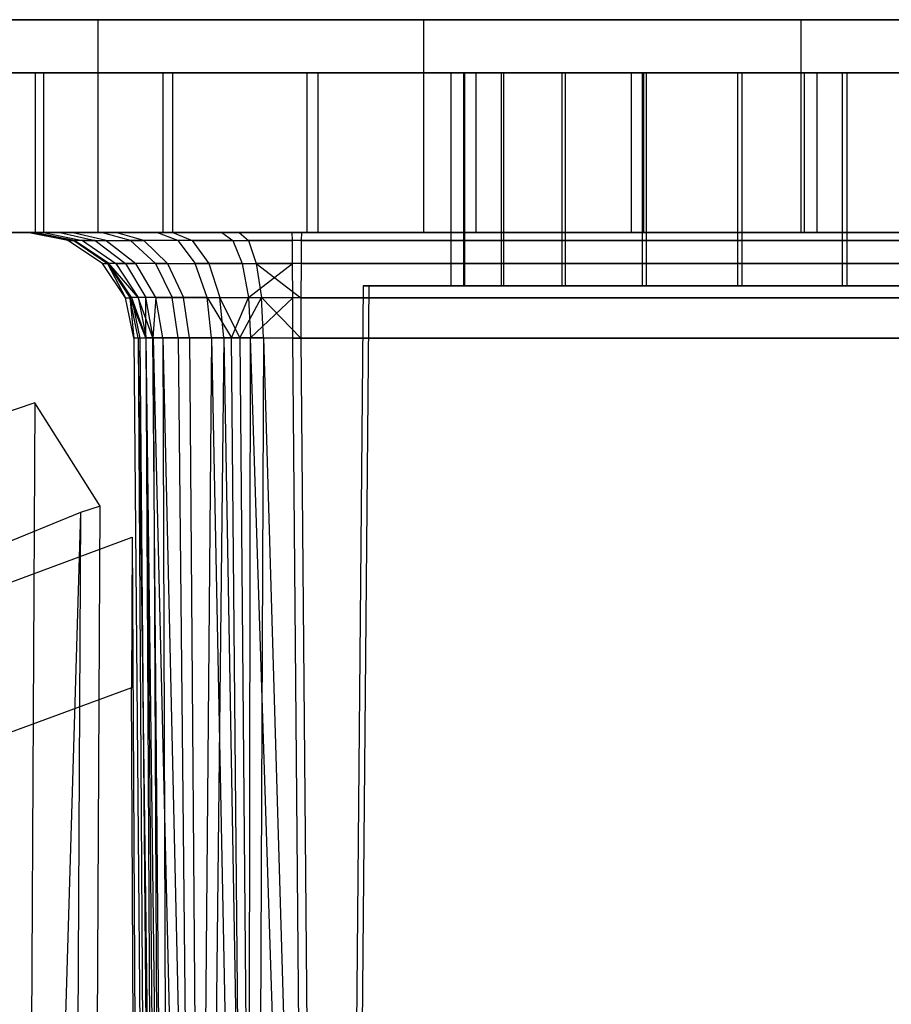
# Model space of a CAD drawing. Extents: x -3.54 to 3.54, y 0.19 to 5.65.
# Tile 30 of 62: x -2.45 to -2.13, y 3.4 to 3.76. Entities that reach past the tile are written whole.
import ezdxf

# ---------------------------------------------------------------- set-up
doc = ezdxf.new("R2010")
doc.units = 0
doc.header["$MEASUREMENT"] = 0
doc.layers.get('0').update_dxf_attribs({"color": 13, "linetype": 'CONTINUOUS'})

# ---------------------------------------------------------------- blocks, each defined once
blk = doc.blocks.new('EASY_RIGHT_PM_STL')
at = {"color": 0}
for p, q in [((-3.54331, 3.76009, 6.35512), (3.54331, 3.76009, 6.35512)), ((3.54331, 3.76009, 4.9378), (-3.54331, 3.76009, 4.9378)), ((-3.54331, 3.76009, 6.35512), (3.54331, 3.76009, 6.35512)), ((3.54331, 3.76009, 4.9378), (-3.54331, 3.76009, 4.9378)), ((-2.42196, 3.76009, 5.96797), (-2.51032, 3.76009, 5.85445)), ((-2.51032, 3.76009, 5.43846), (-2.42196, 3.76009, 5.32494)), ((-2.42196, 3.76009, 5.96797), (-2.51032, 3.76009, 5.85445)), ((-2.51032, 3.76009, 5.43846), (-2.42196, 3.76009, 5.32494)), ((-2.30153, 3.76009, 6.04666), (-2.42196, 3.76009, 5.96797)), ((-2.42196, 3.76009, 5.32494), (-2.30153, 3.76009, 5.24626)), ((-2.42196, 3.76009, 5.96797), (-2.42196, 3.68135, 5.96797)), ((-2.42196, 3.76009, 5.96797), (-2.42196, 3.68135, 5.96797)), ((-2.30153, 3.76009, 6.04666), (-2.42196, 3.76009, 5.96797)), ((-2.42196, 3.76009, 5.32494), (-2.30153, 3.76009, 5.24626)), ((-2.42196, 3.76009, 5.32494), (-2.42196, 3.68135, 5.32494)), ((-2.42196, 3.76009, 5.32494), (-2.42196, 3.68135, 5.32494)), ((-2.16207, 3.76009, 6.08197), (-2.30153, 3.76009, 6.04666)), ((-2.30153, 3.76009, 5.24626), (-2.16207, 3.76009, 5.21094)), ((-2.30153, 3.76009, 6.04666), (-2.30153, 3.68135, 6.04666)), ((-2.30153, 3.76009, 6.04666), (-2.30153, 3.68135, 6.04666)), ((-2.16207, 3.76009, 6.08197), (-2.30153, 3.76009, 6.04666)), ((-2.30153, 3.76009, 5.24626), (-2.16207, 3.76009, 5.21094)), ((-2.30153, 3.76009, 5.24626), (-2.30153, 3.68135, 5.24626)), ((-2.30153, 3.76009, 5.24626), (-2.30153, 3.68135, 5.24626)), ((-2.16207, 3.76009, 5.21094), (-2.01871, 3.76009, 5.22282)), ((-2.01871, 3.76009, 6.07009), (-2.16207, 3.76009, 6.08197)), ((-2.16207, 3.76009, 6.08197), (-2.16207, 3.68135, 6.08197)), ((-2.16207, 3.76009, 6.08197), (-2.16207, 3.68135, 6.08197)), ((-2.01871, 3.76009, 6.07009), (-2.16207, 3.76009, 6.08197)), ((-2.16207, 3.76009, 5.21094), (-2.01871, 3.76009, 5.22282)), ((-2.16207, 3.76009, 5.21094), (-2.16207, 3.68135, 5.21094)), ((-2.16207, 3.76009, 5.21094), (-2.16207, 3.68135, 5.21094)), ((-2.44503, 3.7404, 5.3536), (-2.48511, 3.7404, 5.40443)), ((-2.44503, 3.7404, 5.3536), (-2.48511, 3.7404, 5.40443)), ((-2.48249, 3.7404, 5.89233), (-2.44186, 3.7404, 5.94272)), ((-2.48249, 3.7404, 5.89233), (-2.44186, 3.7404, 5.94272)), ((-2.39782, 3.7404, 5.30932), (-2.44503, 3.7404, 5.3536)), ((-2.44503, 3.68135, 5.3536), (-2.44503, 3.7404, 5.3536)), ((-2.39782, 3.7404, 5.30932), (-2.44503, 3.7404, 5.3536)), ((-2.44503, 3.68135, 5.3536), (-2.44503, 3.7404, 5.3536)), ((-2.44186, 3.7404, 5.94272), (-2.39418, 3.7404, 5.98649)), ((-2.44186, 3.68135, 5.94272), (-2.44186, 3.7404, 5.94272)), ((-2.44186, 3.7404, 5.94272), (-2.39418, 3.7404, 5.98649)), ((-2.44186, 3.68135, 5.94272), (-2.44186, 3.7404, 5.94272)), ((-2.34453, 3.7404, 5.27258), (-2.39782, 3.7404, 5.30932)), ((-2.39782, 3.68135, 5.30932), (-2.39782, 3.7404, 5.30932)), ((-2.34453, 3.7404, 5.27258), (-2.39782, 3.7404, 5.30932)), ((-2.39782, 3.68135, 5.30932), (-2.39782, 3.7404, 5.30932)), ((-2.39418, 3.7404, 5.98649), (-2.3405, 3.7404, 6.02267)), ((-2.39418, 3.68135, 5.98649), (-2.39418, 3.7404, 5.98649)), ((-2.39418, 3.7404, 5.98649), (-2.3405, 3.7404, 6.02267)), ((-2.39418, 3.68135, 5.98649), (-2.39418, 3.7404, 5.98649)), ((-2.28637, 3.7404, 5.24418), (-2.34453, 3.7404, 5.27258)), ((-2.34453, 3.68135, 5.27258), (-2.34453, 3.7404, 5.27258)), ((-2.28637, 3.7404, 5.24418), (-2.34453, 3.7404, 5.27258)), ((-2.34453, 3.68135, 5.27258), (-2.34453, 3.7404, 5.27258)), ((-2.3405, 3.7404, 6.02267), (-2.28203, 3.7404, 6.05044)), ((-2.3405, 3.68135, 6.02267), (-2.3405, 3.7404, 6.02267)), ((-2.3405, 3.7404, 6.02267), (-2.28203, 3.7404, 6.05044)), ((-2.3405, 3.68135, 6.02267), (-2.3405, 3.7404, 6.02267)), ((-2.28632, 3.7404, 5.68689), (-2.29134, 3.7404, 5.64735)), ((-2.29134, 3.7404, 5.64735), (-2.28674, 3.7404, 5.60775)), ((-2.29134, 3.66166, 5.64735), (-2.29134, 3.7404, 5.64735)), ((-2.28632, 3.7404, 5.68689), (-2.29134, 3.7404, 5.64735)), ((-2.29134, 3.7404, 5.64735), (-2.28674, 3.7404, 5.60775)), ((-2.29134, 3.66166, 5.64735), (-2.29134, 3.7404, 5.64735)), ((-2.28674, 3.7404, 5.60775), (-2.27281, 3.7404, 5.5704)), ((-2.28674, 3.7404, 5.60775), (-2.27281, 3.7404, 5.5704)), ((-2.28674, 3.7404, 5.60775), (-2.28674, 3.66166, 5.60775)), ((-2.28674, 3.7404, 5.60775), (-2.28674, 3.66166, 5.60775)), ((-2.22462, 3.7404, 5.22477), (-2.28637, 3.7404, 5.24418)), ((-2.28637, 3.68135, 5.24418), (-2.28637, 3.7404, 5.24418)), ((-2.22462, 3.7404, 5.22477), (-2.28637, 3.7404, 5.24418)), ((-2.28637, 3.68135, 5.24418), (-2.28637, 3.7404, 5.24418)), ((-2.27198, 3.7404, 5.72409), (-2.28632, 3.7404, 5.68689)), ((-2.28632, 3.7404, 5.68689), (-2.28632, 3.66166, 5.68689)), ((-2.28632, 3.7404, 5.68689), (-2.28632, 3.66166, 5.68689)), ((-2.27198, 3.7404, 5.72409), (-2.28632, 3.7404, 5.68689)), ((-2.28203, 3.7404, 6.05044), (-2.22008, 3.7404, 6.06918)), ((-2.28203, 3.68135, 6.05044), (-2.28203, 3.7404, 6.05044)), ((-2.28203, 3.7404, 6.05044), (-2.22008, 3.7404, 6.06918)), ((-2.28203, 3.68135, 6.05044), (-2.28203, 3.7404, 6.05044)), ((-2.27281, 3.7404, 5.5704), (-2.25034, 3.7404, 5.53747)), ((-2.27281, 3.7404, 5.5704), (-2.25034, 3.7404, 5.53747)), ((-2.27281, 3.7404, 5.5704), (-2.27281, 3.66166, 5.5704)), ((-2.27281, 3.7404, 5.5704), (-2.27281, 3.66166, 5.5704)), ((-2.24916, 3.7404, 5.75677), (-2.27198, 3.7404, 5.72409)), ((-2.27198, 3.7404, 5.72409), (-2.27198, 3.66166, 5.72409)), ((-2.27198, 3.7404, 5.72409), (-2.27198, 3.66166, 5.72409)), ((-2.24916, 3.7404, 5.75677), (-2.27198, 3.7404, 5.72409)), ((-2.25034, 3.7404, 5.53747), (-2.22065, 3.7404, 5.51088)), ((-2.25034, 3.7404, 5.53747), (-2.22065, 3.7404, 5.51088)), ((-2.25034, 3.7404, 5.53747), (-2.25034, 3.66166, 5.53747)), ((-2.25034, 3.7404, 5.53747), (-2.25034, 3.66166, 5.53747)), ((-2.21918, 3.7404, 5.78304), (-2.24916, 3.7404, 5.75677)), ((-2.24916, 3.7404, 5.75677), (-2.24916, 3.66166, 5.75677)), ((-2.24916, 3.7404, 5.75677), (-2.24916, 3.66166, 5.75677)), ((-2.21918, 3.7404, 5.78304), (-2.24916, 3.7404, 5.75677)), ((-2.16067, 3.7404, 5.21478), (-2.22462, 3.7404, 5.22477)), ((-2.22462, 3.68135, 5.22477), (-2.22462, 3.7404, 5.22477)), ((-2.16067, 3.7404, 5.21478), (-2.22462, 3.7404, 5.22477)), ((-2.22462, 3.68135, 5.22477), (-2.22462, 3.7404, 5.22477)), ((-2.22065, 3.7404, 5.51088), (-2.18545, 3.7404, 5.49217)), ((-2.22065, 3.7404, 5.51088), (-2.18545, 3.7404, 5.49217)), ((-2.22065, 3.7404, 5.51088), (-2.22065, 3.66166, 5.51088)), ((-2.22065, 3.7404, 5.51088), (-2.22065, 3.66166, 5.51088)), ((-2.22008, 3.7404, 6.06918), (-2.15603, 3.7404, 6.07848)), ((-2.22008, 3.68135, 6.06918), (-2.22008, 3.7404, 6.06918)), ((-2.22008, 3.7404, 6.06918), (-2.15603, 3.7404, 6.07848)), ((-2.22008, 3.68135, 6.06918), (-2.22008, 3.7404, 6.06918)), ((-2.18379, 3.7404, 5.80138), (-2.21918, 3.7404, 5.78304)), ((-2.21918, 3.7404, 5.78304), (-2.21918, 3.66166, 5.78304)), ((-2.21918, 3.7404, 5.78304), (-2.21918, 3.66166, 5.78304)), ((-2.18379, 3.7404, 5.80138), (-2.21918, 3.7404, 5.78304)), ((-2.18545, 3.7404, 5.49217), (-2.1468, 3.7404, 5.48242)), ((-2.18545, 3.7404, 5.49217), (-2.1468, 3.7404, 5.48242)), ((-2.18545, 3.7404, 5.49217), (-2.18545, 3.66166, 5.49217)), ((-2.18545, 3.7404, 5.49217), (-2.18545, 3.66166, 5.49217)), ((-2.14503, 3.7404, 5.81071), (-2.18379, 3.7404, 5.80138)), ((-2.18379, 3.7404, 5.80138), (-2.18379, 3.66166, 5.80138)), ((-2.18379, 3.7404, 5.80138), (-2.18379, 3.66166, 5.80138)), ((-2.14503, 3.7404, 5.81071), (-2.18379, 3.7404, 5.80138)), ((-2.09594, 3.7404, 5.21443), (-2.16067, 3.7404, 5.21478)), ((-2.16067, 3.68135, 5.21478), (-2.16067, 3.7404, 5.21478)), ((-2.09594, 3.7404, 5.21443), (-2.16067, 3.7404, 5.21478)), ((-2.16067, 3.68135, 5.21478), (-2.16067, 3.7404, 5.21478)), ((-2.15603, 3.7404, 6.07848), (-2.0913, 3.7404, 6.07814)), ((-2.15603, 3.68135, 6.07848), (-2.15603, 3.7404, 6.07848)), ((-2.15603, 3.7404, 6.07848), (-2.0913, 3.7404, 6.07814)), ((-2.15603, 3.68135, 6.07848), (-2.15603, 3.7404, 6.07848)), ((-2.1468, 3.7404, 5.48242), (-2.10694, 3.7404, 5.4822)), ((-2.1468, 3.7404, 5.48242), (-2.10694, 3.7404, 5.4822)), ((-2.1468, 3.7404, 5.48242), (-2.1468, 3.66166, 5.48242)), ((-2.1468, 3.7404, 5.48242), (-2.1468, 3.66166, 5.48242)), ((-2.10517, 3.7404, 5.8105), (-2.14503, 3.7404, 5.81071)), ((-2.14503, 3.7404, 5.81071), (-2.14503, 3.66166, 5.81071)), ((-2.14503, 3.7404, 5.81071), (-2.14503, 3.66166, 5.81071)), ((-2.10517, 3.7404, 5.8105), (-2.14503, 3.7404, 5.81071)), ((3.54331, 3.68135, 4.85906), (-3.54331, 3.68135, 4.85906)), ((3.54331, 3.68135, 6.43386), (-3.54331, 3.68135, 6.43386)), ((3.54331, 3.68135, 4.85906), (-3.54331, 3.68135, 4.85906)), ((3.54331, 3.68135, 6.43386), (-3.54331, 3.68135, 6.43386)), ((-2.42196, 3.68135, 5.32494), (-2.51032, 3.68135, 5.43846)), ((-2.51032, 3.68135, 5.85445), (-2.42196, 3.68135, 5.96797)), ((-2.51032, 3.68135, 5.85445), (-2.42196, 3.68135, 5.96797)), ((-2.42196, 3.68135, 5.32494), (-2.51032, 3.68135, 5.43846)), ((-2.48511, 3.68135, 5.40443), (-2.44503, 3.68135, 5.3536)), ((-2.48511, 3.68135, 5.40443), (-2.44503, 3.68135, 5.3536)), ((-2.44186, 3.68135, 5.94272), (-2.48249, 3.68135, 5.89233)), ((-2.44186, 3.68135, 5.94272), (-2.48249, 3.68135, 5.89233)), ((-2.44537, 3.68135, 5.40274), (-2.44798, 3.68135, 5.4258)), ((-2.44798, 3.68135, 5.4258), (-2.44559, 3.68135, 5.87056)), ((-2.44537, 3.68135, 5.40274), (-2.44798, 3.68135, 5.4258)), ((-2.43299, 3.67838, 5.42572), (-2.44798, 3.68135, 5.4258)), ((-2.44798, 3.68135, 5.4258), (-2.44559, 3.68135, 5.87056)), ((-2.43299, 3.67838, 5.42572), (-2.44798, 3.68135, 5.4258)), ((-2.44559, 3.68135, 5.87056), (-2.44196, 3.68135, 5.8965)), ((-2.4306, 3.67838, 5.87048), (-2.44559, 3.68135, 5.87056)), ((-2.44559, 3.68135, 5.87056), (-2.44196, 3.68135, 5.8965)), ((-2.4306, 3.67838, 5.87048), (-2.44559, 3.68135, 5.87056)), ((-2.43603, 3.68135, 5.37827), (-2.44537, 3.68135, 5.40274)), ((-2.44537, 3.68135, 5.40274), (-2.43079, 3.67839, 5.40617)), ((-2.43603, 3.68135, 5.37827), (-2.44537, 3.68135, 5.40274)), ((-2.44537, 3.68135, 5.40274), (-2.43079, 3.67839, 5.40617)), ((-2.44503, 3.68135, 5.3536), (-2.39782, 3.68135, 5.30932)), ((-2.44503, 3.68135, 5.3536), (-2.39782, 3.68135, 5.30932)), ((-2.44196, 3.68135, 5.8965), (-2.43163, 3.68135, 5.92056)), ((-2.44196, 3.68135, 5.8965), (-2.43163, 3.68135, 5.92056)), ((-2.44196, 3.68135, 5.8965), (-2.42755, 3.67839, 5.89247)), ((-2.44196, 3.68135, 5.8965), (-2.42755, 3.67839, 5.89247)), ((-2.39418, 3.68135, 5.98649), (-2.44186, 3.68135, 5.94272)), ((-2.39418, 3.68135, 5.98649), (-2.44186, 3.68135, 5.94272)), ((-2.42058, 3.68135, 5.35713), (-2.43603, 3.68135, 5.37827)), ((-2.43603, 3.68135, 5.37827), (-2.42289, 3.67839, 5.38542)), ((-2.43603, 3.68135, 5.37827), (-2.42289, 3.67839, 5.38542)), ((-2.42058, 3.68135, 5.35713), (-2.43603, 3.68135, 5.37827)), ((-2.43163, 3.68135, 5.92056), (-2.41531, 3.68135, 5.94105)), ((-2.41879, 3.67839, 5.91288), (-2.43163, 3.68135, 5.92056)), ((-2.43163, 3.68135, 5.92056), (-2.41531, 3.68135, 5.94105)), ((-2.41879, 3.67839, 5.91288), (-2.43163, 3.68135, 5.92056)), ((-2.30153, 3.68135, 5.24626), (-2.42196, 3.68135, 5.32494)), ((-2.42196, 3.68135, 5.96797), (-2.30153, 3.68135, 6.04666)), ((-2.42196, 3.68135, 5.96797), (-2.30153, 3.68135, 6.04666)), ((-2.30153, 3.68135, 5.24626), (-2.42196, 3.68135, 5.32494)), ((-2.40009, 3.68135, 5.34081), (-2.42058, 3.68135, 5.35713)), ((-2.40009, 3.68135, 5.34081), (-2.42058, 3.68135, 5.35713)), ((-2.40979, 3.67839, 5.36749), (-2.42058, 3.68135, 5.35713)), ((-2.40979, 3.67839, 5.36749), (-2.42058, 3.68135, 5.35713)), ((-2.41531, 3.68135, 5.94105), (-2.39417, 3.68135, 5.95651)), ((-2.40496, 3.67839, 5.93026), (-2.41531, 3.68135, 5.94105)), ((-2.41531, 3.68135, 5.94105), (-2.39417, 3.68135, 5.95651)), ((-2.40496, 3.67839, 5.93026), (-2.41531, 3.68135, 5.94105)), ((-2.37603, 3.68135, 5.33048), (-2.40009, 3.68135, 5.34081)), ((-2.37603, 3.68135, 5.33048), (-2.40009, 3.68135, 5.34081)), ((-2.39241, 3.67839, 5.35365), (-2.40009, 3.68135, 5.34081)), ((-2.39241, 3.67839, 5.35365), (-2.40009, 3.68135, 5.34081)), ((-2.39782, 3.68135, 5.30932), (-2.34453, 3.68135, 5.27258)), ((-2.39782, 3.68135, 5.30932), (-2.34453, 3.68135, 5.27258)), ((-2.3405, 3.68135, 6.02267), (-2.39418, 3.68135, 5.98649)), ((-2.3405, 3.68135, 6.02267), (-2.39418, 3.68135, 5.98649)), ((-2.39417, 3.68135, 5.95651), (-2.3697, 3.68135, 5.96584)), ((-2.39417, 3.68135, 5.95651), (-2.3697, 3.68135, 5.96584)), ((-2.39417, 3.68135, 5.95651), (-2.38702, 3.67839, 5.94336)), ((-2.39417, 3.68135, 5.95651), (-2.38702, 3.67839, 5.94336)), ((-2.35009, 3.68135, 5.32685), (-2.37603, 3.68135, 5.33048)), ((-2.37603, 3.68135, 5.33048), (-2.372, 3.67839, 5.3449)), ((-2.37603, 3.68135, 5.33048), (-2.372, 3.67839, 5.3449)), ((-2.35009, 3.68135, 5.32685), (-2.37603, 3.68135, 5.33048)), ((-2.3697, 3.68135, 5.96584), (-2.34664, 3.68135, 5.96845)), ((-2.3697, 3.68135, 5.96584), (-2.34664, 3.68135, 5.96845)), ((-2.3697, 3.68135, 5.96584), (-2.36627, 3.67839, 5.95127)), ((-2.3697, 3.68135, 5.96584), (-2.36627, 3.67839, 5.95127)), ((-1.90533, 3.68135, 5.32446), (-2.35009, 3.68135, 5.32685)), ((-1.90533, 3.68135, 5.32446), (-2.35009, 3.68135, 5.32685)), ((-2.35001, 3.67838, 5.34184), (-2.35009, 3.68135, 5.32685)), ((-2.35001, 3.67838, 5.34184), (-2.35009, 3.68135, 5.32685)), ((-2.34664, 3.68135, 5.96845), (-2.34672, 3.67838, 5.95346)), ((-2.34664, 3.68135, 5.96845), (-2.34672, 3.67838, 5.95346)), ((-2.34664, 3.68135, 5.96845), (-1.90188, 3.68135, 5.96606)), ((-2.34664, 3.68135, 5.96845), (-1.90188, 3.68135, 5.96606)), ((-2.34453, 3.68135, 5.27258), (-2.28637, 3.68135, 5.24418)), ((-2.34453, 3.68135, 5.27258), (-2.28637, 3.68135, 5.24418)), ((-2.28203, 3.68135, 6.05044), (-2.3405, 3.68135, 6.02267)), ((-2.28203, 3.68135, 6.05044), (-2.3405, 3.68135, 6.02267)), ((-2.16207, 3.68135, 5.21094), (-2.30153, 3.68135, 5.24626)), ((-2.30153, 3.68135, 6.04666), (-2.16207, 3.68135, 6.08197)), ((-2.30153, 3.68135, 6.04666), (-2.16207, 3.68135, 6.08197)), ((-2.16207, 3.68135, 5.21094), (-2.30153, 3.68135, 5.24626)), ((-2.28637, 3.68135, 5.24418), (-2.22462, 3.68135, 5.22477)), ((-2.28637, 3.68135, 5.24418), (-2.22462, 3.68135, 5.22477)), ((-2.22008, 3.68135, 6.06918), (-2.28203, 3.68135, 6.05044)), ((-2.22008, 3.68135, 6.06918), (-2.28203, 3.68135, 6.05044)), ((-2.22462, 3.68135, 5.22477), (-2.16067, 3.68135, 5.21478)), ((-2.22462, 3.68135, 5.22477), (-2.16067, 3.68135, 5.21478)), ((-2.15603, 3.68135, 6.07848), (-2.22008, 3.68135, 6.06918)), ((-2.15603, 3.68135, 6.07848), (-2.22008, 3.68135, 6.06918)), ((-2.01871, 3.68135, 5.22282), (-2.16207, 3.68135, 5.21094)), ((-2.16207, 3.68135, 6.08197), (-2.01871, 3.68135, 6.07009)), ((-2.16207, 3.68135, 6.08197), (-2.01871, 3.68135, 6.07009)), ((-2.01871, 3.68135, 5.22282), (-2.16207, 3.68135, 5.21094)), ((-2.16067, 3.68135, 5.21478), (-2.09594, 3.68135, 5.21443)), ((-2.16067, 3.68135, 5.21478), (-2.09594, 3.68135, 5.21443)), ((-2.0913, 3.68135, 6.07814), (-2.15603, 3.68135, 6.07848)), ((-2.0913, 3.68135, 6.07814), (-2.15603, 3.68135, 6.07848)), ((-2.43299, 3.67838, 5.42572), (-2.43079, 3.67839, 5.40617)), ((-2.43299, 3.67838, 5.42572), (-2.43079, 3.67839, 5.40617)), ((-2.42026, 3.66994, 5.42565), (-2.43299, 3.67838, 5.42572)), ((-2.43299, 3.67838, 5.42572), (-2.4306, 3.67838, 5.87048)), ((-2.43299, 3.67838, 5.42572), (-2.4306, 3.67838, 5.87048)), ((-2.42026, 3.66994, 5.42565), (-2.43299, 3.67838, 5.42572)), ((-2.43079, 3.67839, 5.40617), (-2.41841, 3.66996, 5.40908)), ((-2.42289, 3.67839, 5.38542), (-2.43079, 3.67839, 5.40617)), ((-2.43079, 3.67839, 5.40617), (-2.41841, 3.66996, 5.40908)), ((-2.42289, 3.67839, 5.38542), (-2.43079, 3.67839, 5.40617)), ((-2.42755, 3.67839, 5.89247), (-2.4306, 3.67838, 5.87048)), ((-2.42755, 3.67839, 5.89247), (-2.4306, 3.67838, 5.87048)), ((-2.41787, 3.66994, 5.87041), (-2.4306, 3.67838, 5.87048)), ((-2.41787, 3.66994, 5.87041), (-2.4306, 3.67838, 5.87048)), ((-2.42755, 3.67839, 5.89247), (-2.41879, 3.67839, 5.91288)), ((-2.42755, 3.67839, 5.89247), (-2.41529, 3.66996, 5.88905)), ((-2.42755, 3.67839, 5.89247), (-2.41879, 3.67839, 5.91288)), ((-2.42755, 3.67839, 5.89247), (-2.41529, 3.66996, 5.88905)), ((-2.42289, 3.67839, 5.38542), (-2.41172, 3.66998, 5.39149)), ((-2.42289, 3.67839, 5.38542), (-2.41172, 3.66998, 5.39149)), ((-2.42289, 3.67839, 5.38542), (-2.40979, 3.67839, 5.36749)), ((-2.42289, 3.67839, 5.38542), (-2.40979, 3.67839, 5.36749)), ((-2.41879, 3.67839, 5.91288), (-2.40788, 3.66998, 5.90636)), ((-2.41879, 3.67839, 5.91288), (-2.40496, 3.67839, 5.93026)), ((-2.41879, 3.67839, 5.91288), (-2.40788, 3.66998, 5.90636)), ((-2.41879, 3.67839, 5.91288), (-2.40496, 3.67839, 5.93026)), ((-2.40061, 3.66999, 5.37629), (-2.40979, 3.67839, 5.36749)), ((-2.39241, 3.67839, 5.35365), (-2.40979, 3.67839, 5.36749)), ((-2.40061, 3.66999, 5.37629), (-2.40979, 3.67839, 5.36749)), ((-2.39241, 3.67839, 5.35365), (-2.40979, 3.67839, 5.36749)), ((-2.38702, 3.67839, 5.94336), (-2.40496, 3.67839, 5.93026)), ((-2.39615, 3.66999, 5.92109), (-2.40496, 3.67839, 5.93026)), ((-2.39615, 3.66999, 5.92109), (-2.40496, 3.67839, 5.93026)), ((-2.38702, 3.67839, 5.94336), (-2.40496, 3.67839, 5.93026)), ((-2.372, 3.67839, 5.3449), (-2.39241, 3.67839, 5.35365)), ((-2.39241, 3.67839, 5.35365), (-2.38588, 3.66998, 5.36456)), ((-2.372, 3.67839, 5.3449), (-2.39241, 3.67839, 5.35365)), ((-2.39241, 3.67839, 5.35365), (-2.38588, 3.66998, 5.36456)), ((-2.38702, 3.67839, 5.94336), (-2.36627, 3.67839, 5.95127)), ((-2.38702, 3.67839, 5.94336), (-2.36627, 3.67839, 5.95127)), ((-2.38702, 3.67839, 5.94336), (-2.38095, 3.66998, 5.93219)), ((-2.38702, 3.67839, 5.94336), (-2.38095, 3.66998, 5.93219)), ((-2.372, 3.67839, 5.3449), (-2.36858, 3.66996, 5.35715)), ((-2.372, 3.67839, 5.3449), (-2.36858, 3.66996, 5.35715)), ((-2.372, 3.67839, 5.3449), (-2.35001, 3.67838, 5.34184)), ((-2.372, 3.67839, 5.3449), (-2.35001, 3.67838, 5.34184)), ((-2.34672, 3.67838, 5.95346), (-2.36627, 3.67839, 5.95127)), ((-2.34672, 3.67838, 5.95346), (-2.36627, 3.67839, 5.95127)), ((-2.36627, 3.67839, 5.95127), (-2.36336, 3.66996, 5.93888)), ((-2.36627, 3.67839, 5.95127), (-2.36336, 3.66996, 5.93888)), ((-1.90525, 3.67838, 5.33945), (-2.35001, 3.67838, 5.34184)), ((-1.90525, 3.67838, 5.33945), (-2.35001, 3.67838, 5.34184)), ((-2.34994, 3.66994, 5.35457), (-2.35001, 3.67838, 5.34184)), ((-2.34994, 3.66994, 5.35457), (-2.35001, 3.67838, 5.34184)), ((-2.34672, 3.67838, 5.95346), (-2.34679, 3.66994, 5.94073)), ((-2.34672, 3.67838, 5.95346), (-2.34679, 3.66994, 5.94073)), ((-2.34672, 3.67838, 5.95346), (-1.90196, 3.67838, 5.95107)), ((-2.34672, 3.67838, 5.95346), (-1.90196, 3.67838, 5.95107)), ((-2.42026, 3.66994, 5.42565), (-2.41841, 3.66996, 5.40908)), ((-2.42026, 3.66994, 5.42565), (-2.41841, 3.66996, 5.40908)), ((-2.4117, 3.65728, 5.42561), (-2.42026, 3.66994, 5.42565)), ((-2.42026, 3.66994, 5.42565), (-2.41787, 3.66994, 5.87041)), ((-2.42026, 3.66994, 5.42565), (-2.41787, 3.66994, 5.87041)), ((-2.4117, 3.65728, 5.42561), (-2.42026, 3.66994, 5.42565)), ((-2.41172, 3.66998, 5.39149), (-2.41841, 3.66996, 5.40908)), ((-2.41172, 3.66998, 5.39149), (-2.41841, 3.66996, 5.40908)), ((-2.41841, 3.66996, 5.40908), (-2.4117, 3.65728, 5.42561)), ((-2.41841, 3.66996, 5.40908), (-2.4117, 3.65728, 5.42561)), ((-2.41841, 3.66996, 5.40908), (-2.41008, 3.65733, 5.41104)), ((-2.41841, 3.66996, 5.40908), (-2.41008, 3.65733, 5.41104)), ((-2.41529, 3.66996, 5.88905), (-2.41787, 3.66994, 5.87041)), ((-2.41529, 3.66996, 5.88905), (-2.41787, 3.66994, 5.87041)), ((-2.40931, 3.65728, 5.87036), (-2.41787, 3.66994, 5.87041)), ((-2.40705, 3.65733, 5.88675), (-2.41787, 3.66994, 5.87041)), ((-2.40931, 3.65728, 5.87036), (-2.41787, 3.66994, 5.87041)), ((-2.40705, 3.65733, 5.88675), (-2.41787, 3.66994, 5.87041)), ((-2.41529, 3.66996, 5.88905), (-2.40788, 3.66998, 5.90636)), ((-2.41529, 3.66996, 5.88905), (-2.40788, 3.66998, 5.90636)), ((-2.41529, 3.66996, 5.88905), (-2.40705, 3.65733, 5.88675)), ((-2.41529, 3.66996, 5.88905), (-2.40705, 3.65733, 5.88675)), ((-2.40061, 3.66999, 5.37629), (-2.41172, 3.66998, 5.39149)), ((-2.40061, 3.66999, 5.37629), (-2.41172, 3.66998, 5.39149)), ((-2.41172, 3.66998, 5.39149), (-2.40419, 3.65736, 5.39558)), ((-2.41172, 3.66998, 5.39149), (-2.40419, 3.65736, 5.39558)), ((-2.39615, 3.66999, 5.92109), (-2.40788, 3.66998, 5.90636)), ((-2.39615, 3.66999, 5.92109), (-2.40788, 3.66998, 5.90636)), ((-2.40053, 3.65737, 5.90196), (-2.40788, 3.66998, 5.90636)), ((-2.40053, 3.65737, 5.90196), (-2.40788, 3.66998, 5.90636)), ((-2.40061, 3.66999, 5.37629), (-2.39443, 3.65738, 5.38222)), ((-2.40061, 3.66999, 5.37629), (-2.39443, 3.65738, 5.38222)), ((-2.40061, 3.66999, 5.37629), (-2.38588, 3.66998, 5.36456)), ((-2.40061, 3.66999, 5.37629), (-2.38588, 3.66998, 5.36456)), ((-2.39615, 3.66999, 5.92109), (-2.38095, 3.66998, 5.93219)), ((-2.39615, 3.66999, 5.92109), (-2.38095, 3.66998, 5.93219)), ((-2.39615, 3.66999, 5.92109), (-2.39022, 3.65738, 5.9149)), ((-2.39615, 3.66999, 5.92109), (-2.39022, 3.65738, 5.9149)), ((-2.38149, 3.65737, 5.37191), (-2.38588, 3.66998, 5.36456)), ((-2.36858, 3.66996, 5.35715), (-2.38588, 3.66998, 5.36456)), ((-2.38149, 3.65737, 5.37191), (-2.38588, 3.66998, 5.36456)), ((-2.36858, 3.66996, 5.35715), (-2.38588, 3.66998, 5.36456)), ((-2.38095, 3.66998, 5.93219), (-2.36336, 3.66996, 5.93888)), ((-2.38095, 3.66998, 5.93219), (-2.36336, 3.66996, 5.93888)), ((-2.38095, 3.66998, 5.93219), (-2.37686, 3.65736, 5.92467)), ((-2.38095, 3.66998, 5.93219), (-2.37686, 3.65736, 5.92467)), ((-2.36858, 3.66996, 5.35715), (-2.36628, 3.65733, 5.36539)), ((-2.36858, 3.66996, 5.35715), (-2.36628, 3.65733, 5.36539)), ((-2.36858, 3.66996, 5.35715), (-2.34994, 3.66994, 5.35457)), ((-2.36858, 3.66996, 5.35715), (-2.34994, 3.66994, 5.35457)), ((-2.36628, 3.65733, 5.36539), (-2.34994, 3.66994, 5.35457)), ((-2.36628, 3.65733, 5.36539), (-2.34994, 3.66994, 5.35457)), ((-2.34679, 3.66994, 5.94073), (-2.36336, 3.66996, 5.93888)), ((-2.34679, 3.66994, 5.94073), (-2.36336, 3.66996, 5.93888)), ((-2.36336, 3.66996, 5.93888), (-2.34683, 3.65728, 5.93218)), ((-2.36336, 3.66996, 5.93888), (-2.34683, 3.65728, 5.93218)), ((-2.36336, 3.66996, 5.93888), (-2.3614, 3.65733, 5.93055)), ((-2.36336, 3.66996, 5.93888), (-2.3614, 3.65733, 5.93055)), ((-1.90518, 3.66994, 5.35218), (-2.34994, 3.66994, 5.35457)), ((-1.90518, 3.66994, 5.35218), (-2.34994, 3.66994, 5.35457)), ((-2.34989, 3.65728, 5.36313), (-2.34994, 3.66994, 5.35457)), ((-2.34989, 3.65728, 5.36313), (-2.34994, 3.66994, 5.35457)), ((-2.34679, 3.66994, 5.94073), (-2.34683, 3.65728, 5.93218)), ((-2.34679, 3.66994, 5.94073), (-2.34683, 3.65728, 5.93218)), ((-2.34679, 3.66994, 5.94073), (-1.90203, 3.66994, 5.93834)), ((-2.34679, 3.66994, 5.94073), (-1.90203, 3.66994, 5.93834)), ((-2.32389, 3.66166, 5.45067), (-2.32629, 3.388, 5.44829)), ((-2.32389, 3.66166, 5.45067), (-2.32629, 3.388, 5.44829)), ((-2.32177, 3.66166, 5.84436), (-2.32415, 3.388, 5.84676)), ((-2.32177, 3.66166, 5.84436), (-2.32415, 3.388, 5.84676)), ((-2.32389, 3.66166, 5.45067), (-1.9302, 3.66166, 5.44855)), ((-2.32177, 3.66166, 5.84436), (-2.32389, 3.66166, 5.45067)), ((-2.32389, 3.66166, 5.45067), (-1.9302, 3.66166, 5.44855)), ((-2.32177, 3.66166, 5.84436), (-2.32389, 3.66166, 5.45067)), ((-1.92808, 3.66166, 5.84225), (-2.32177, 3.66166, 5.84436)), ((-1.92808, 3.66166, 5.84225), (-2.32177, 3.66166, 5.84436)), ((-2.28674, 3.66166, 5.60775), (-2.29134, 3.66166, 5.64735)), ((-2.29134, 3.66166, 5.64735), (-2.28632, 3.66166, 5.68689)), ((-2.29134, 3.66166, 5.64735), (-2.28632, 3.66166, 5.68689)), ((-2.28674, 3.66166, 5.60775), (-2.29134, 3.66166, 5.64735)), ((-2.27281, 3.66166, 5.5704), (-2.28674, 3.66166, 5.60775)), ((-2.27281, 3.66166, 5.5704), (-2.28674, 3.66166, 5.60775)), ((-2.28632, 3.66166, 5.68689), (-2.27198, 3.66166, 5.72409)), ((-2.28632, 3.66166, 5.68689), (-2.27198, 3.66166, 5.72409)), ((-2.25034, 3.66166, 5.53747), (-2.27281, 3.66166, 5.5704)), ((-2.25034, 3.66166, 5.53747), (-2.27281, 3.66166, 5.5704)), ((-2.27198, 3.66166, 5.72409), (-2.24916, 3.66166, 5.75677)), ((-2.27198, 3.66166, 5.72409), (-2.24916, 3.66166, 5.75677)), ((-2.22065, 3.66166, 5.51088), (-2.25034, 3.66166, 5.53747)), ((-2.22065, 3.66166, 5.51088), (-2.25034, 3.66166, 5.53747)), ((-2.24916, 3.66166, 5.75677), (-2.21918, 3.66166, 5.78304)), ((-2.24916, 3.66166, 5.75677), (-2.21918, 3.66166, 5.78304)), ((-2.18545, 3.66166, 5.49217), (-2.22065, 3.66166, 5.51088)), ((-2.18545, 3.66166, 5.49217), (-2.22065, 3.66166, 5.51088)), ((-2.21918, 3.66166, 5.78304), (-2.18379, 3.66166, 5.80138)), ((-2.21918, 3.66166, 5.78304), (-2.18379, 3.66166, 5.80138)), ((-2.1468, 3.66166, 5.48242), (-2.18545, 3.66166, 5.49217)), ((-2.1468, 3.66166, 5.48242), (-2.18545, 3.66166, 5.49217)), ((-2.18379, 3.66166, 5.80138), (-2.14503, 3.66166, 5.81071)), ((-2.18379, 3.66166, 5.80138), (-2.14503, 3.66166, 5.81071)), ((-2.10694, 3.66166, 5.4822), (-2.1468, 3.66166, 5.48242)), ((-2.10694, 3.66166, 5.4822), (-2.1468, 3.66166, 5.48242)), ((-2.14503, 3.66166, 5.81071), (-2.10517, 3.66166, 5.8105)), ((-2.14503, 3.66166, 5.81071), (-2.10517, 3.66166, 5.8105)), ((-2.4117, 3.65728, 5.42561), (-2.41008, 3.65733, 5.41104)), ((-2.4117, 3.65728, 5.42561), (-2.41008, 3.65733, 5.41104)), ((-2.40861, 3.64232, 5.42559), (-2.4117, 3.65728, 5.42561)), ((-2.4117, 3.65728, 5.42561), (-2.40931, 3.65728, 5.87036)), ((-2.4117, 3.65728, 5.42561), (-2.40931, 3.65728, 5.87036)), ((-2.40861, 3.64232, 5.42559), (-2.4117, 3.65728, 5.42561)), ((-2.40419, 3.65736, 5.39558), (-2.41008, 3.65733, 5.41104)), ((-2.40419, 3.65736, 5.39558), (-2.41008, 3.65733, 5.41104)), ((-2.41008, 3.65733, 5.41104), (-2.40861, 3.64232, 5.42559)), ((-2.40424, 3.64242, 5.40297), (-2.41008, 3.65733, 5.41104)), ((-2.40424, 3.64242, 5.40297), (-2.41008, 3.65733, 5.41104)), ((-2.40704, 3.64239, 5.41176), (-2.41008, 3.65733, 5.41104)), ((-2.40704, 3.64239, 5.41176), (-2.41008, 3.65733, 5.41104)), ((-2.41008, 3.65733, 5.41104), (-2.40861, 3.64232, 5.42559)), ((-2.40705, 3.65733, 5.88675), (-2.40931, 3.65728, 5.87036)), ((-2.40705, 3.65733, 5.88675), (-2.40931, 3.65728, 5.87036)), ((-2.40622, 3.64232, 5.87035), (-2.40931, 3.65728, 5.87036)), ((-2.40405, 3.6424, 5.88591), (-2.40931, 3.65728, 5.87036)), ((-2.40622, 3.64232, 5.87035), (-2.40931, 3.65728, 5.87036)), ((-2.40405, 3.6424, 5.88591), (-2.40931, 3.65728, 5.87036)), ((-2.40053, 3.65737, 5.90196), (-2.40705, 3.65733, 5.88675)), ((-2.40053, 3.65737, 5.90196), (-2.40705, 3.65733, 5.88675)), ((-2.4016, 3.64242, 5.89292), (-2.40705, 3.65733, 5.88675)), ((-2.40705, 3.65733, 5.88675), (-2.40405, 3.6424, 5.88591)), ((-2.4016, 3.64242, 5.89292), (-2.40705, 3.65733, 5.88675)), ((-2.40705, 3.65733, 5.88675), (-2.40405, 3.6424, 5.88591)), ((-2.40424, 3.64242, 5.40297), (-2.40419, 3.65736, 5.39558)), ((-2.40424, 3.64242, 5.40297), (-2.40419, 3.65736, 5.39558)), ((-2.39443, 3.65738, 5.38222), (-2.40419, 3.65736, 5.39558)), ((-2.39443, 3.65738, 5.38222), (-2.40419, 3.65736, 5.39558)), ((-2.40144, 3.64244, 5.39707), (-2.40419, 3.65736, 5.39558)), ((-2.40144, 3.64244, 5.39707), (-2.40419, 3.65736, 5.39558)), ((-2.40053, 3.65737, 5.90196), (-2.4016, 3.64242, 5.89292)), ((-2.40053, 3.65737, 5.90196), (-2.4016, 3.64242, 5.89292)), ((-2.40053, 3.65737, 5.90196), (-2.39022, 3.65738, 5.9149)), ((-2.40053, 3.65737, 5.90196), (-2.39022, 3.65738, 5.9149)), ((-2.39784, 3.64245, 5.90035), (-2.40053, 3.65737, 5.90196)), ((-2.39784, 3.64245, 5.90035), (-2.40053, 3.65737, 5.90196)), ((-2.38149, 3.65737, 5.37191), (-2.39443, 3.65738, 5.38222)), ((-2.39217, 3.64246, 5.38439), (-2.39443, 3.65738, 5.38222)), ((-2.38149, 3.65737, 5.37191), (-2.39443, 3.65738, 5.38222)), ((-2.39217, 3.64246, 5.38439), (-2.39443, 3.65738, 5.38222)), ((-2.39022, 3.65738, 5.9149), (-2.37686, 3.65736, 5.92467)), ((-2.38805, 3.64246, 5.91264), (-2.39022, 3.65738, 5.9149)), ((-2.39022, 3.65738, 5.9149), (-2.37686, 3.65736, 5.92467)), ((-2.38805, 3.64246, 5.91264), (-2.39022, 3.65738, 5.9149)), ((-2.37988, 3.64245, 5.3746), (-2.38149, 3.65737, 5.37191)), ((-2.38149, 3.65737, 5.37191), (-2.37245, 3.64242, 5.37084)), ((-2.37988, 3.64245, 5.3746), (-2.38149, 3.65737, 5.37191)), ((-2.38149, 3.65737, 5.37191), (-2.36628, 3.65733, 5.36539)), ((-2.38149, 3.65737, 5.37191), (-2.37245, 3.64242, 5.37084)), ((-2.38149, 3.65737, 5.37191), (-2.36628, 3.65733, 5.36539)), ((-2.37686, 3.65736, 5.92467), (-2.3614, 3.65733, 5.93055)), ((-2.37537, 3.64244, 5.92192), (-2.37686, 3.65736, 5.92467)), ((-2.37537, 3.64244, 5.92192), (-2.37686, 3.65736, 5.92467)), ((-2.36947, 3.64242, 5.92471), (-2.37686, 3.65736, 5.92467)), ((-2.36947, 3.64242, 5.92471), (-2.37686, 3.65736, 5.92467)), ((-2.37686, 3.65736, 5.92467), (-2.3614, 3.65733, 5.93055)), ((-2.37245, 3.64242, 5.37084), (-2.36628, 3.65733, 5.36539)), ((-2.37245, 3.64242, 5.37084), (-2.36628, 3.65733, 5.36539)), ((-2.36947, 3.64242, 5.92471), (-2.3614, 3.65733, 5.93055)), ((-2.36947, 3.64242, 5.92471), (-2.3614, 3.65733, 5.93055)), ((-2.36628, 3.65733, 5.36539), (-2.36544, 3.6424, 5.3684)), ((-2.36628, 3.65733, 5.36539), (-2.36544, 3.6424, 5.3684)), ((-2.36628, 3.65733, 5.36539), (-2.34989, 3.65728, 5.36313)), ((-2.36628, 3.65733, 5.36539), (-2.34989, 3.65728, 5.36313)), ((-2.36544, 3.6424, 5.3684), (-2.34989, 3.65728, 5.36313)), ((-2.36544, 3.6424, 5.3684), (-2.34989, 3.65728, 5.36313)), ((-2.34683, 3.65728, 5.93218), (-2.3614, 3.65733, 5.93055)), ((-2.3614, 3.65733, 5.93055), (-2.34685, 3.64232, 5.92908)), ((-2.34683, 3.65728, 5.93218), (-2.3614, 3.65733, 5.93055)), ((-2.36069, 3.64239, 5.92752), (-2.3614, 3.65733, 5.93055)), ((-2.36069, 3.64239, 5.92752), (-2.3614, 3.65733, 5.93055)), ((-2.3614, 3.65733, 5.93055), (-2.34685, 3.64232, 5.92908)), ((-1.90514, 3.65728, 5.36074), (-2.34989, 3.65728, 5.36313)), ((-1.90514, 3.65728, 5.36074), (-2.34989, 3.65728, 5.36313)), ((-2.34988, 3.64232, 5.36622), (-2.34989, 3.65728, 5.36313)), ((-2.34988, 3.64232, 5.36622), (-2.34989, 3.65728, 5.36313)), ((-2.34683, 3.65728, 5.93218), (-2.34685, 3.64232, 5.92908)), ((-2.34683, 3.65728, 5.93218), (-2.34685, 3.64232, 5.92908)), ((-2.34683, 3.65728, 5.93218), (-1.90208, 3.65728, 5.92979)), ((-2.34683, 3.65728, 5.93218), (-1.90208, 3.65728, 5.92979)), ((-2.40861, 3.64232, 5.42559), (-2.40704, 3.64239, 5.41176)), ((-2.40861, 3.64232, 5.42559), (-2.40704, 3.64239, 5.41176)), ((-2.40861, 3.64232, 5.42559), (-2.40274, 2.97268, 5.4314)), ((-2.40622, 3.64232, 5.87035), (-2.40861, 3.64232, 5.42559)), ((-2.40861, 3.64232, 5.42559), (-2.40274, 2.97268, 5.4314)), ((-2.40622, 3.64232, 5.87035), (-2.40861, 3.64232, 5.42559)), ((-2.40704, 3.64239, 5.41176), (-2.40424, 3.64242, 5.40297)), ((-2.40704, 3.64239, 5.41176), (-2.40424, 3.64242, 5.40297)), ((-2.40704, 3.64239, 5.41176), (-2.40274, 2.97268, 5.4314)), ((-2.40704, 3.64239, 5.41176), (-2.40274, 2.97268, 5.4314)), ((-2.40704, 3.64239, 5.41176), (-2.39836, 2.97268, 5.40878)), ((-2.40704, 3.64239, 5.41176), (-2.39836, 2.97268, 5.40878)), ((-2.40405, 3.6424, 5.88591), (-2.40622, 3.64232, 5.87035)), ((-2.40405, 3.6424, 5.88591), (-2.40622, 3.64232, 5.87035)), ((-2.40041, 2.97268, 5.86447), (-2.40622, 3.64232, 5.87035)), ((-2.40041, 2.97268, 5.86447), (-2.40622, 3.64232, 5.87035)), ((-2.40424, 3.64242, 5.40297), (-2.40144, 3.64244, 5.39707)), ((-2.40424, 3.64242, 5.40297), (-2.40144, 3.64244, 5.39707)), ((-2.40424, 3.64242, 5.40297), (-2.39836, 2.97268, 5.40878)), ((-2.40424, 3.64242, 5.40297), (-2.39836, 2.97268, 5.40878)), ((-2.4016, 3.64242, 5.89292), (-2.40405, 3.6424, 5.88591)), ((-2.4016, 3.64242, 5.89292), (-2.40405, 3.6424, 5.88591)), ((-2.40041, 2.97268, 5.86447), (-2.40405, 3.6424, 5.88591)), ((-2.40041, 2.97268, 5.86447), (-2.40405, 3.6424, 5.88591)), ((-2.39579, 2.97268, 5.88705), (-2.40405, 3.6424, 5.88591)), ((-2.39579, 2.97268, 5.88705), (-2.40405, 3.6424, 5.88591)), ((-2.39784, 3.64245, 5.90035), (-2.4016, 3.64242, 5.89292)), ((-2.39784, 3.64245, 5.90035), (-2.4016, 3.64242, 5.89292)), ((-2.39579, 2.97268, 5.88705), (-2.4016, 3.64242, 5.89292)), ((-2.39579, 2.97268, 5.88705), (-2.4016, 3.64242, 5.89292)), ((-2.40144, 3.64244, 5.39707), (-2.39217, 3.64246, 5.38439)), ((-2.40144, 3.64244, 5.39707), (-2.39217, 3.64246, 5.38439)), ((-2.40144, 3.64244, 5.39707), (-2.39836, 2.97268, 5.40878)), ((-2.40144, 3.64244, 5.39707), (-2.39836, 2.97268, 5.40878)), ((-2.40144, 3.64244, 5.39707), (-2.38566, 2.97268, 5.38955)), ((-2.40144, 3.64244, 5.39707), (-2.38566, 2.97268, 5.38955)), ((-2.38805, 3.64246, 5.91264), (-2.39784, 3.64245, 5.90035)), ((-2.38805, 3.64246, 5.91264), (-2.39784, 3.64245, 5.90035)), ((-2.39784, 3.64245, 5.90035), (-2.38289, 2.97268, 5.90614)), ((-2.39784, 3.64245, 5.90035), (-2.38289, 2.97268, 5.90614)), ((-2.39784, 3.64245, 5.90035), (-2.39579, 2.97268, 5.88705)), ((-2.39784, 3.64245, 5.90035), (-2.39579, 2.97268, 5.88705)), ((-2.39217, 3.64246, 5.38439), (-2.38566, 2.97268, 5.38955)), ((-2.39217, 3.64246, 5.38439), (-2.38566, 2.97268, 5.38955)), ((-2.39217, 3.64246, 5.38439), (-2.37988, 3.64245, 5.3746)), ((-2.39217, 3.64246, 5.38439), (-2.37988, 3.64245, 5.3746)), ((-2.37537, 3.64244, 5.92192), (-2.38805, 3.64246, 5.91264)), ((-2.38805, 3.64246, 5.91264), (-2.38289, 2.97268, 5.90614)), ((-2.38805, 3.64246, 5.91264), (-2.38289, 2.97268, 5.90614)), ((-2.37537, 3.64244, 5.92192), (-2.38805, 3.64246, 5.91264)), ((-2.37988, 3.64245, 5.3746), (-2.38566, 2.97268, 5.38955)), ((-2.37988, 3.64245, 5.3746), (-2.38566, 2.97268, 5.38955)), ((-2.37537, 3.64244, 5.92192), (-2.38289, 2.97268, 5.90614)), ((-2.37537, 3.64244, 5.92192), (-2.38289, 2.97268, 5.90614)), ((-2.37988, 3.64245, 5.3746), (-2.36657, 2.97268, 5.37665)), ((-2.37988, 3.64245, 5.3746), (-2.36657, 2.97268, 5.37665)), ((-2.37988, 3.64245, 5.3746), (-2.37245, 3.64242, 5.37084)), ((-2.37988, 3.64245, 5.3746), (-2.37245, 3.64242, 5.37084)), ((-2.36947, 3.64242, 5.92471), (-2.37537, 3.64244, 5.92192)), ((-2.37537, 3.64244, 5.92192), (-2.36366, 2.97268, 5.91883)), ((-2.37537, 3.64244, 5.92192), (-2.36366, 2.97268, 5.91883)), ((-2.36947, 3.64242, 5.92471), (-2.37537, 3.64244, 5.92192)), ((-2.36657, 2.97268, 5.37665), (-2.37245, 3.64242, 5.37084)), ((-2.37245, 3.64242, 5.37084), (-2.36544, 3.6424, 5.3684)), ((-2.36657, 2.97268, 5.37665), (-2.37245, 3.64242, 5.37084)), ((-2.37245, 3.64242, 5.37084), (-2.36544, 3.6424, 5.3684)), ((-2.36069, 3.64239, 5.92752), (-2.36947, 3.64242, 5.92471)), ((-2.36947, 3.64242, 5.92471), (-2.36366, 2.97268, 5.91883)), ((-2.36947, 3.64242, 5.92471), (-2.36366, 2.97268, 5.91883)), ((-2.36069, 3.64239, 5.92752), (-2.36947, 3.64242, 5.92471)), ((-2.36657, 2.97268, 5.37665), (-2.36544, 3.6424, 5.3684)), ((-2.36657, 2.97268, 5.37665), (-2.36544, 3.6424, 5.3684)), ((-2.344, 2.97268, 5.37203), (-2.36544, 3.6424, 5.3684)), ((-2.36544, 3.6424, 5.3684), (-2.34988, 3.64232, 5.36622)), ((-2.344, 2.97268, 5.37203), (-2.36544, 3.6424, 5.3684)), ((-2.36544, 3.6424, 5.3684), (-2.34988, 3.64232, 5.36622)), ((-2.36069, 3.64239, 5.92752), (-2.36366, 2.97268, 5.91883)), ((-2.36069, 3.64239, 5.92752), (-2.36366, 2.97268, 5.91883)), ((-2.34685, 3.64232, 5.92908), (-2.36069, 3.64239, 5.92752)), ((-2.36069, 3.64239, 5.92752), (-2.34104, 2.97268, 5.92321)), ((-2.36069, 3.64239, 5.92752), (-2.34104, 2.97268, 5.92321)), ((-2.34685, 3.64232, 5.92908), (-2.36069, 3.64239, 5.92752)), ((-2.344, 2.97268, 5.37203), (-2.34988, 3.64232, 5.36622)), ((-2.34988, 3.64232, 5.36622), (-1.90512, 3.64232, 5.36383)), ((-2.344, 2.97268, 5.37203), (-2.34988, 3.64232, 5.36622)), ((-2.34988, 3.64232, 5.36622), (-1.90512, 3.64232, 5.36383)), ((-2.34685, 3.64232, 5.92908), (-2.34104, 2.97268, 5.92321)), ((-1.90209, 3.64232, 5.92669), (-2.34685, 3.64232, 5.92908)), ((-2.34685, 3.64232, 5.92908), (-2.34104, 2.97268, 5.92321)), ((-1.90209, 3.64232, 5.92669), (-2.34685, 3.64232, 5.92908)), ((-2.4452, 3.61841, 5.6481), (-2.4769, 3.60785, 5.65883)), ((-2.4452, 3.61841, 5.6481), (-2.4769, 3.60785, 5.65883)), ((-2.4452, 3.61841, 5.6481), (-2.44774, 3.14515, 5.17484)), ((-2.4452, 3.61841, 5.6481), (-2.44774, 3.14515, 5.17484)), ((-2.42105, 3.58024, 5.68614), (-2.4452, 3.61841, 5.6481)), ((-2.42105, 3.58024, 5.68614), (-2.4452, 3.61841, 5.6481)), ((-2.42105, 3.58024, 5.68614), (-2.42833, 3.57792, 5.6885)), ((-2.42105, 3.58024, 5.68614), (-2.42833, 3.57792, 5.6885)), ((-2.4236, 3.10698, 5.21289), (-2.42105, 3.58024, 5.68614)), ((-2.4236, 3.10698, 5.21289), (-2.42105, 3.58024, 5.68614)), ((-2.42833, 3.57792, 5.6885), (-2.54798, 3.52896, 5.7381)), ((-2.42833, 3.57792, 5.6885), (-2.54798, 3.52896, 5.7381)), ((-2.42833, 3.57792, 5.6885), (-2.45513, 2.68549, 4.8111)), ((-2.42833, 3.57792, 5.6885), (-2.45513, 2.68549, 4.8111)), ((-2.42833, 3.57792, 5.6885), (-2.43309, 2.69294, 4.80353)), ((-2.42833, 3.57792, 5.6885), (-2.43309, 2.69294, 4.80353)), ((-2.49475, 3.53716, 5.72962), (-2.40918, 3.5687, 5.69761)), ((-2.49475, 3.53716, 5.72962), (-2.40918, 3.5687, 5.69761)), ((-2.40918, 3.5687, 5.69761), (-2.40948, 3.51303, 5.64193)), ((-2.40918, 3.5687, 5.69761), (-2.40948, 3.51303, 5.64193)), ((-2.40918, 3.5687, 5.69761), (-2.40728, 3.21523, 6.05108)), ((-2.40918, 3.5687, 5.69761), (-2.40728, 3.21523, 6.05108)), ((-2.40948, 3.51303, 5.64193), (-2.49505, 3.48148, 5.67394)), ((-2.40948, 3.51303, 5.64193), (-2.49505, 3.48148, 5.67394)), ((-2.40758, 3.15955, 5.9954), (-2.40948, 3.51303, 5.64193)), ((-2.40758, 3.15955, 5.9954), (-2.40948, 3.51303, 5.64193))]:
    blk.add_line(p, q, dxfattribs=at)

msp = doc.modelspace()

# ---------------------------------------------------------------- block references
at = {"color": 0}
msp.add_blockref('EASY_RIGHT_PM_STL', (0, 0), dxfattribs=at)

doc.saveas('drawing.dxf')
